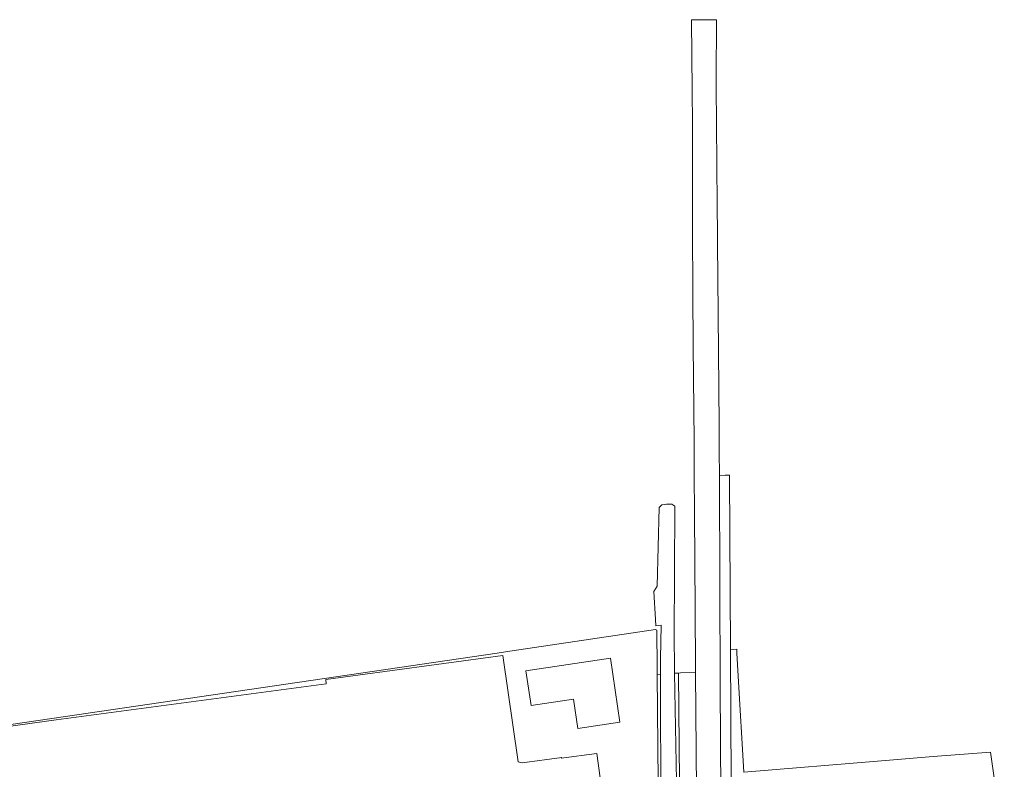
# Model space of a CAD drawing. Header units: metres. Extents: x 102746 to 103541, y 468531 to 469408.
# Tile 86 of 87: x 103111 to 103297, y 469267 to 469408. Entities that reach past the tile are written whole.
import ezdxf

# ---------------------------------------------------------------- set-up
doc = ezdxf.new("R2010")
doc.units = ezdxf.units.M
doc.layers.add('B-RO-OG-BGT-G', color=253, linetype='Continuous', lineweight=13)

msp = doc.modelspace()

# ---------------------------------------------------------------- linework, layer by layer
at = {"layer": 'B-RO-OG-BGT-G', "color": 252, "flags": 128}
for points in [[(103243.5, 469251.913), (103243.295, 469282.434), (103243.164, 469321.422), (103243.161, 469322.273), (103243.146, 469326.751), (103243.143, 469327.506), (103243.129, 469331.718), (103242.948, 469352.529), (103242.946, 469352.756), (103242.83, 469366.138), (103242.826, 469366.647), (103242.759, 469374.359), (103242.706, 469379.793), (103242.693, 469381.122), (103242.549, 469395.673), (103242.539, 469396.712), (103242.541, 469397.007), (103242.631, 469408.231), (103237.881, 469408.231), (103238.011, 469394.812), (103238.07, 469388.653), (103238.091, 469386.481), (103238.073, 469368.934), (103238.171, 469356.508), (103238.247, 469346.77), (103238.389, 469328.742), (103238.408, 469325.556), (103238.427, 469322.498), (103238.473, 469315.06), (103238.583, 469297.027), (103238.669, 469286.165), (103238.677, 469285.172), (103238.855, 469262.846)], [(103235.111, 469261.199), (103234.729, 469284.93), (103234.712, 469286.008), (103234.619, 469291.778), (103234.747, 469316.432), (103234.227, 469316.827), (103234.226, 469316.827), (103233.187, 469316.859), (103232.289, 469316.718), (103231.797, 469316.23), (103231.409, 469301.342), (103230.828, 469300.338), (103231.089, 469295.07), (103231.195, 469293.874), (103232.194, 469294.016), (103232.064, 469287.668), (103232.068, 469285.963), (103232.071, 469284.756), (103232.131, 469258.759)], [(103231.699, 469257.64), (103231.429, 469284.714), (103231.417, 469285.952), (103231.346, 469293.092), (103231.125, 469293.202), (103203.635, 469289.106), (103201.224, 469288.752), (103088.895, 469272.25)], [(103000, 469259.75), (103118.073, 469276.147), (103169.008, 469282.963), (103168.947, 469283.728), (103202.303, 469288.255), (103205.231, 469268.25), (103205.949, 469268.05), (103213.464, 469269.07), (103213.298, 469268.906), (103220.049, 469269.823), (103221.304, 469260.589), (103221.69, 469257.747), (103214.746, 469256.804), (103215.087, 469254.295), (103207.949, 469253.325), (103135.22, 469243.152), (103134.579, 469248.545), (103122.329, 469246.879), (103122.977, 469241.222), (103047.179, 469229.421)], [(103047.179, 469229.421), (103122.977, 469241.222), (103122.329, 469246.879), (103134.579, 469248.545), (103135.22, 469243.152), (103207.949, 469253.325), (103215.087, 469254.295), (103214.746, 469256.804), (103221.69, 469257.747), (103221.304, 469260.589), (103220.049, 469269.823), (103213.298, 469268.906), (103213.464, 469269.07), (103205.949, 469268.05), (103205.231, 469268.25), (103202.303, 469288.255), (103168.947, 469283.728), (103169.008, 469282.963), (103118.073, 469276.147), (103000, 469259.75)]]:
    msp.add_lwpolyline(points, dxfattribs=at)
for points in [[(103245.241, 469289.41), (103245.06, 469322.293), (103244.246, 469322.285), (103243.161, 469322.273), (103243.164, 469321.422), (103243.295, 469282.434), (103243.5, 469251.913), (103245.448, 469251.885)], [(103245.597, 469245.237), (103245.609, 469244.694), (103247.139, 469244.884), (103274.093, 469248.792), (103296.919, 469252.076), (103294.324, 469270.051), (103283.482, 469269.238), (103273.729, 469268.432), (103247.766, 469266.288), (103246.732, 469284.409), (103246.486, 469288.725), (103246.443, 469289.479), (103245.241, 469289.41), (103245.448, 469251.885), (103245.507, 469249.234)], [(103206.669, 469285.409), (103222.616, 469287.769), (103224.403, 469275.692), (103216.461, 469274.517), (103215.641, 469280.061), (103207.635, 469278.877)], [(103231.429, 469284.714), (103231.699, 469257.64), (103232.125, 469257.372), (103234.243, 469257.432), (103234.243, 469258.63), (103234.101, 469258.584), (103233.203, 469258.506), (103232.494, 469258.507), (103232.131, 469258.759), (103232.071, 469284.756)], [(103234.243, 469258.63), (103234.243, 469257.432), (103235.389, 469257.464), (103235.73, 469257.717), (103235.48, 469284.979), (103234.729, 469284.93), (103235.111, 469261.199), (103234.952, 469259.135), (103234.636, 469258.757)], [(103238.677, 469285.172), (103235.8, 469285), (103235.48, 469284.979), (103235.73, 469257.717), (103235.73, 469257.65), (103236.797, 469258.316), (103238.232, 469259.627), (103238.856, 469260.471), (103238.855, 469262.846)]]:
    msp.add_lwpolyline(points, close=True, dxfattribs=at)

doc.saveas('drawing.dxf')
